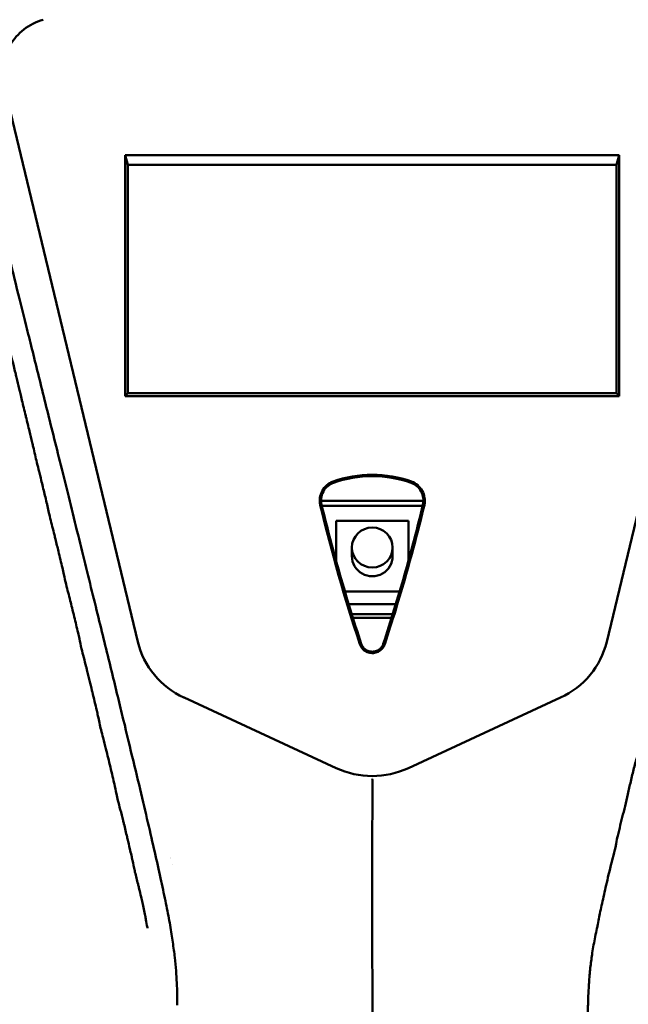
# Model space of a CAD drawing. Header units: millimetres. Extents: x 0 to 4686, y -120 to 1682.
# Tile 123 of 256: x 442 to 495, y 1357 to 1442. Entities that reach past the tile are written whole.
import ezdxf

# ---------------------------------------------------------------- set-up
doc = ezdxf.new("R2010")
doc.units = ezdxf.units.MM
doc.header["$LTSCALE"] = 2
doc.layers.add('Sichtbar (ISO)', color=7, linetype='Continuous', lineweight=50)

msp = doc.modelspace()

# ---------------------------------------------------------------- linework, layer by layer
at = {"layer": 'Sichtbar (ISO)'}
for p, q in [((452.5214, 1388.401), (441.0348, 1436.2478)), ((504.3075, 1436.2478), (492.8209, 1388.401)), ((451.6713, 1429.441), (451.4354, 1430.283)), ((451.4354, 1409.5342), (451.4354, 1430.283)), ((451.4354, 1430.283), (493.9071, 1430.283)), ((493.9071, 1430.283), (493.6713, 1429.441)), ((493.9071, 1430.283), (493.9071, 1409.5342)), ((451.6713, 1429.441), (493.6713, 1429.441)), ((451.6713, 1409.7943), (451.6713, 1429.441)), ((493.6713, 1429.441), (493.6713, 1409.7943)), ((451.6713, 1409.7943), (451.4354, 1409.5342)), ((493.6713, 1409.7943), (451.6713, 1409.7943)), ((493.9071, 1409.5342), (493.6713, 1409.7943)), ((493.9071, 1409.5342), (451.4354, 1409.5342)), ((447.6713, 1408.2453), (447.6713, 1408.2447)), ((443.3667, 1405.8471), (443.3666, 1405.8471)), ((445.3423, 1405.8471), (445.3422, 1405.8471)), ((448.2752, 1405.7314), (448.275, 1405.7314)), ((448.2974, 1405.6379), (448.2977, 1405.6379)), ((449.5251, 1400.5297), (449.5254, 1400.5297)), ((468.273, 1400.5297), (477.0695, 1400.5297)), ((449.6286, 1400.0993), (449.6289, 1400.0993)), ((468.3381, 1400.0993), (477.0044, 1400.0994)), ((475.7713, 1398.8084), (469.5713, 1398.8084)), ((469.5713, 1398.8084), (469.5713, 1395.3308)), ((475.7713, 1395.3309), (475.7713, 1398.8084)), ((447.6713, 1396.4231), (447.6713, 1396.4226)), ((470.9213, 1395.7631), (470.9213, 1396.5116)), ((474.4213, 1395.7631), (474.4213, 1396.5116)), ((470.3185, 1392.7179), (475.024, 1392.7179)), ((470.6383, 1391.6513), (474.7042, 1391.6513)), ((451.8752, 1390.7672), (451.8751, 1390.7672)), ((451.9473, 1390.4678), (451.9473, 1390.4678)), ((474.4325, 1390.7672), (470.9099, 1390.7672)), ((474.3392, 1390.4678), (471.0033, 1390.4678)), ((493.3952, 1390.4678), (493.3949, 1390.4678)), ((493.4674, 1390.7672), (493.4671, 1390.7672)), ((447.516, 1388.5534), (447.516, 1388.5534)), ((448.1148, 1386.1116), (448.1151, 1386.1116)), ((450.2135, 1386.0765), (450.2136, 1386.0765)), ((452.9035, 1386.0315), (452.9042, 1386.0315)), ((469.5721, 1377.5341), (456.4903, 1383.5978)), ((488.8531, 1383.596), (475.7713, 1377.5322)), ((494.5911, 1375.0996), (494.5888, 1375.0995)), ((494.6738, 1375.467), (494.6686, 1375.4668)), ((450.9387, 1374.2461), (450.9387, 1374.2461)), ((453.0723, 1374.2104), (453.0723, 1374.2104)), ((494.4682, 1374.5066), (494.4682, 1374.5066)), ((494.4901, 1374.6114), (494.4903, 1374.6114)), ((451.1377, 1373.4829), (451.1379, 1373.4829)), ((453.2495, 1373.4475), (453.2495, 1373.4475)), ((494.1529, 1373.2986), (494.157, 1373.2988)), ((494.0735, 1372.96), (494.0702, 1372.9653)), ((494.1022, 1373.0776), (494.0971, 1373.0774)), ((493.4238, 1370.1258), (493.4239, 1370.1258)), ((455.4584, 1369.271), (455.4585, 1369.271)), ((493.2389, 1369.3879), (493.238, 1369.3879)), ((492.9131, 1368.056), (492.917, 1368.0536))]:
    msp.add_line(p, q, dxfattribs=at)
for centre, major_axis, ratio, start_param, end_param in [((577.7255, 1424.8887), (35.5598, -124.8618), 0.8645523, 4.6644613, 4.760355), ((472.6713, 1395.7631), (-1.75, 0), 0.9823361, 0, 3.1415927), ((449.6713, 1392.7318), (-2, 0), 0.9823361, 1.2489457, 1.249008), ((449.6713, 1392.4324), (2, 0), 0.9823361, 4.4322508, 4.4323096), ((449.0472, 1376.7262), (0.1975, 11.7983), 0.6653497, 6.2354285, 6.2354401), ((460.0209, 1390.3925), (-6.8277, -3.7343), 0.9519124, 6.0305983, 6.8965126), ((485.3216, 1390.3925), (6.8277, -3.7343), 0.9519125, 5.6692771, 6.5357667), ((472.6712, 1384.5303), (0.0001, -7.6845), 0.9759946, 5.8571889, 6.7092562), ((449.0472, 1376.7262), (0.1975, 11.7983), 0.6653497, 4.0970949, 4.0970983), ((449.0472, 1376.7262), (0.1975, 11.7983), 0.6653497, 3.6648054, 3.6648445)]:
    msp.add_ellipse(centre, major_axis=major_axis, ratio=ratio, start_param=start_param, end_param=end_param, dxfattribs=at)
msp.add_ellipse((472.6713, 1396.5116), major_axis=(-1.75, 0), ratio=0.9823361, dxfattribs=at)
for points, knots in [([(412.2649, 1388.2871), (412.3067, 1388.4718), (412.349, 1388.6584), (414.4793, 1398.0551), (417.1646, 1409.7589), (423.2879, 1436.1922), (424.3306, 1440.3287), (425.4596, 1443.6163), (426.04, 1445.0769), (427.7358, 1447.1552), (428.5443, 1447.8163), (431.1295, 1449.19), (432.5944, 1449.522), (440.671, 1450.9497), (451.7202, 1452.5772), (469.7715, 1455.2223)], [-25.3538521, -25.3538521, -25.3538521, -25.3538521, -25.273079, -25.273079, -21.3302568, -21.3302568, -14.2017749, -14.2017749, -10.9447154, -10.9447154, -8.7828271, -8.7828271, -5.4732498, -5.4732498, -0.000001, -0.000001, -0.000001, -0.000001]), ([(412.4893, 1388.2637), (413.3532, 1392.0877), (414.4518, 1396.9056), (417.2848, 1409.2392), (418.8536, 1416.0262), (423.0483, 1434.0116), (424.0377, 1438.0468), (425.6116, 1443.6418), (426.1988, 1444.6598), (427.3415, 1446.4234), (428.0547, 1447.1785), (429.6419, 1448.2562), (430.5604, 1448.7491), (432.3325, 1449.2765), (433.0227, 1449.4549), (435.3705, 1449.9113), (436.8441, 1450.1645), (438.0455, 1450.3697), (438.6243, 1450.4666), (443.301, 1451.2263), (448.7185, 1452.053), (459.3699, 1453.6591), (466.0336, 1454.6554), (469.7148, 1455.2054)], [1.3347292, 1.3347292, 1.3347292, 1.3347292, 1.6937313, 1.6937313, 2.056439, 2.056439, 2.7524524, 2.7524524, 3.8919127, 3.8919127, 5.1641949, 5.1641949, 6.0936505, 6.0936505, 6.4205207, 6.4205207, 6.6575917, 6.6575917, 6.9173987, 6.9173987, 8.3510463, 8.3510463, 9.5536694, 9.5536694, 9.5536694, 9.5536694]), ([(475.571, 1455.2223), (493.5377, 1452.5896), (504.4892, 1450.9756), (512.7188, 1449.5309), (514.1866, 1449.1981), (516.7722, 1447.8339), (517.5813, 1447.1781), (519.2814, 1445.1147), (519.8636, 1443.663), (520.9975, 1440.3908), (522.0302, 1436.2815), (527.7133, 1411.7719), (530.1174, 1401.3066), (532.1253, 1392.4813)], [0.000001, 0.000001, 0.000001, 0.000001, 5.4475866, 5.4475866, 8.8584414, 8.8584414, 11.0839934, 11.0839934, 14.4444599, 14.4444599, 21.911222, 21.911222, 25.8761143, 25.8761143, 25.8761143, 25.8761143]), ([(531.8935, 1392.4975), (531.4572, 1394.4134), (531.0092, 1396.3741), (529.2018, 1404.2717), (527.7241, 1410.6845), (525.5631, 1419.9981), (524.6505, 1423.9174), (521.8406, 1435.8763), (521.2349, 1438.3097), (520.0294, 1442.5631), (519.5383, 1443.9124), (518.2101, 1446.1906), (517.4913, 1446.9663), (515.7532, 1448.2822), (514.7276, 1448.7158), (513.2626, 1449.2254), (512.2341, 1449.498), (509.2646, 1450.0322), (508.5781, 1450.1504), (507.6349, 1450.3124), (506.9766, 1450.4239), (502.5022, 1451.1546), (497.2666, 1451.9559), (486.0648, 1453.6453), (479.2947, 1454.6575), (475.6293, 1455.2052)], [1.9729771, 1.9729771, 1.9729771, 1.9729771, 2.3191077, 2.3191077, 3.3683787, 3.3683787, 3.9601124, 3.9601124, 5.2581, 5.2581, 6.7495942, 6.7495942, 8.163472, 8.163472, 9.8795998, 9.8795998, 11.5951622, 11.5951622, 11.944986, 11.944986, 12.684735, 12.684735, 16.4201746, 16.4201746, 19.3278707, 19.3278707, 19.3278707, 19.3278707]), ([(439.9328, 1444.7213), (439.8347, 1444.6627), (439.725, 1444.6021), (439.6242, 1444.5386), (439.6187, 1444.5351), (439.6132, 1444.5317), (439.6078, 1444.5282), (439.5026, 1444.4609), (439.4008, 1444.3911), (439.3021, 1444.3186), (439.2722, 1444.2967), (439.2422, 1444.2745), (439.2124, 1444.2523), (439.144, 1444.2012), (439.0768, 1444.1498), (439.0145, 1444.1), (438.9439, 1444.0436), (438.8797, 1443.9893), (438.8026, 1443.9223), (438.7821, 1443.9045), (438.7608, 1443.8858), (438.7382, 1443.8659), (438.6305, 1443.771), (438.5193, 1443.6681), (438.4077, 1443.5579), (438.3991, 1443.5494), (438.3906, 1443.5409), (438.3821, 1443.5324), (438.2808, 1443.4309), (438.1889, 1443.3309), (438.0996, 1443.2278), (438.049, 1443.1693), (437.9991, 1443.1098), (437.9501, 1443.0495), (437.9054, 1442.9945), (437.8614, 1442.9387), (437.8181, 1442.8823), (437.7272, 1442.7639), (437.6392, 1442.6426), (437.5604, 1442.5231), (437.5456, 1442.5005), (437.531, 1442.478), (437.5167, 1442.4555), (437.4555, 1442.359), (437.3993, 1442.2631), (437.3441, 1442.1651), (437.276, 1442.0443), (437.2095, 1441.9202), (437.1481, 1441.7951), (437.1418, 1441.7822), (437.1355, 1441.7693), (437.1292, 1441.7564), (437.075, 1441.6439), (437.0244, 1441.5302), (436.9743, 1441.4114), (436.9183, 1441.2788), (436.863, 1441.1399), (436.8191, 1441.0153), (436.7752, 1440.8908), (436.7427, 1440.7808), (436.7085, 1440.663), (436.6742, 1440.5453), (436.6419, 1440.4254), (436.6118, 1440.3049), (436.5817, 1440.1844), (436.5555, 1440.066), (436.5292, 1439.9356), (436.5111, 1439.8464), (436.4929, 1439.7517), (436.4785, 1439.6697), (436.4719, 1439.6318), (436.466, 1439.5967), (436.4612, 1439.5661), (436.446, 1439.4694), (436.4341, 1439.3815), (436.4238, 1439.2987), (436.4144, 1439.2242), (436.4054, 1439.1475), (436.3967, 1439.0684), (436.3957, 1439.0596), (436.3948, 1439.0508), (436.3938, 1439.0419), (436.3843, 1438.9535), (436.3766, 1438.8675), (436.3693, 1438.7783), (436.362, 1438.6892), (436.3551, 1438.5969), (436.3501, 1438.5106), (436.3495, 1438.5006), (436.349, 1438.4907), (436.3484, 1438.4809), (436.3444, 1438.4057), (436.3417, 1438.3343), (436.3392, 1438.2614), (436.3364, 1438.179), (436.334, 1438.0945), (436.3325, 1438.0088), (436.3317, 1437.9649), (436.3312, 1437.9208), (436.3309, 1437.8768), (436.3307, 1437.8348), (436.3306, 1437.7929), (436.3309, 1437.7517), (436.3314, 1437.6675), (436.3331, 1437.5861), (436.3354, 1437.489), (436.3374, 1437.407), (436.3399, 1437.314), (436.3437, 1437.2204), (436.3444, 1437.203), (436.3451, 1437.1856), (436.3459, 1437.1683), (436.3508, 1437.0575), (436.3576, 1436.9487), (436.3654, 1436.8343), (436.3733, 1436.7199), (436.3825, 1436.6042), (436.3934, 1436.4881), (436.3939, 1436.4832), (436.3943, 1436.4783), (436.3948, 1436.4735), (436.4055, 1436.3622), (436.4191, 1436.2505), (436.4328, 1436.1252), (436.4472, 1435.9944), (436.4618, 1435.8487), (436.4798, 1435.7018), (436.4824, 1435.6802), (436.4852, 1435.6585), (436.488, 1435.6368), (436.5041, 1435.5112), (436.5226, 1435.384), (436.5421, 1435.2503), (436.565, 1435.0935), (436.5896, 1434.9343), (436.6164, 1434.7733), (436.6192, 1434.7563), (436.6221, 1434.7392), (436.6251, 1434.722), (436.6499, 1434.5772), (436.6784, 1434.4281), (436.7068, 1434.2664), (436.7373, 1434.0926), (436.7677, 1433.9042), (436.8022, 1433.7116), (436.8036, 1433.7036), (436.805, 1433.6956), (436.8065, 1433.6876), (436.8428, 1433.4867), (436.8838, 1433.2817), (436.9271, 1433.0631), (436.9578, 1432.9087), (436.9893, 1432.7524), (437.0218, 1432.5948), (437.0353, 1432.5292), (437.049, 1432.4635), (437.0629, 1432.3975), (437.1101, 1432.1727), (437.1627, 1431.9426), (437.2181, 1431.6844), (437.2405, 1431.5801), (437.2634, 1431.4713), (437.2868, 1431.3593), (437.3214, 1431.194), (437.3573, 1431.0217), (437.3951, 1430.8471), (437.4557, 1430.5666), (437.521, 1430.2799), (437.5883, 1429.9832), (437.5913, 1429.97), (437.5943, 1429.9568), (437.5973, 1429.9436), (437.6678, 1429.6327), (437.7405, 1429.3107), (437.8201, 1428.9687), (437.86, 1428.7976), (437.9016, 1428.6214), (437.9434, 1428.4448), (437.9852, 1428.2683), (438.0271, 1428.0914), (438.0675, 1427.9183), (438.1485, 1427.5719), (438.2238, 1427.2411), (438.306, 1426.8893), (438.3202, 1426.8282), (438.3347, 1426.7664), (438.3494, 1426.7041), (438.4191, 1426.4079), (438.4927, 1426.0997), (438.5664, 1425.7904), (438.6472, 1425.4517), (438.7282, 1425.1117), (438.8176, 1424.7372), (438.827, 1424.6978), (438.8366, 1424.658), (438.8462, 1424.6178), (438.9471, 1424.1953), (439.0595, 1423.7264), (439.1455, 1423.3679), (439.2116, 1423.0928), (439.2621, 1422.8828), (439.3132, 1422.6703), (439.3287, 1422.6059), (439.3442, 1422.5413), (439.3603, 1422.4745), (439.4292, 1422.1876), (439.5074, 1421.8618), (439.5844, 1421.5429), (439.65, 1421.2713), (439.7147, 1421.0048), (439.7825, 1420.7214), (439.7943, 1420.6722), (439.8062, 1420.6225), (439.8182, 1420.5722), (439.8992, 1420.232), (439.9855, 1419.8634), (440.0585, 1419.5607), (440.1103, 1419.3457), (440.1554, 1419.1639), (440.1999, 1418.9834), (440.2181, 1418.9097), (440.2361, 1418.8362), (440.2545, 1418.7608), (440.318, 1418.5007), (440.3852, 1418.2175), (440.4529, 1417.9373), (440.4942, 1417.7661), (440.5355, 1417.5945), (440.577, 1417.4219), (440.6033, 1417.312), (440.6298, 1417.2016), (440.6562, 1417.0906), (440.7241, 1416.8054), (440.7925, 1416.5021), (440.8581, 1416.2299), (440.8794, 1416.1417), (440.9004, 1416.0568), (440.9211, 1415.9737), (440.9644, 1415.8004), (441.0067, 1415.6351), (441.0488, 1415.465), (441.111, 1415.2131), (441.1725, 1414.9505), (441.2364, 1414.6859), (441.2454, 1414.6488), (441.2543, 1414.6118), (441.2632, 1414.5748), (441.3181, 1414.3473), (441.3726, 1414.1204), (441.426, 1413.8951), (441.4849, 1413.6461), (441.5366, 1413.4062), (441.6026, 1413.13), (441.606, 1413.1157), (441.6094, 1413.1013), (441.6129, 1413.0868), (441.6839, 1412.7923), (441.772, 1412.4551), (441.8532, 1412.1273), (441.9028, 1411.9271), (441.9498, 1411.7303), (441.9971, 1411.5324), (442.0271, 1411.4063), (442.0573, 1411.2797), (442.0883, 1411.1514), (442.1678, 1410.8218), (442.2473, 1410.492), (442.324, 1410.1674), (442.3577, 1410.0246), (442.3888, 1409.8869), (442.4208, 1409.7446), (442.4603, 1409.5697), (442.5013, 1409.3879), (442.5509, 1409.1813)], [0.19230769, 0.19230769, 0.19230769, 0.19230769, 0.19686702, 0.19686702, 0.19686702, 0.19711538, 0.19711538, 0.19711538, 0.20192308, 0.20192308, 0.20192308, 0.2033802, 0.2033802, 0.2033802, 0.20673077, 0.20673077, 0.20673077, 0.21053085, 0.21053085, 0.21053085, 0.21153846, 0.21153846, 0.21153846, 0.21634615, 0.21634615, 0.21634615, 0.21671703, 0.21671703, 0.21671703, 0.22115385, 0.22115385, 0.22115385, 0.22366939, 0.22366939, 0.22366939, 0.22596154, 0.22596154, 0.22596154, 0.23076923, 0.23076923, 0.23076923, 0.23167789, 0.23167789, 0.23167789, 0.23557692, 0.23557692, 0.23557692, 0.24038462, 0.24038462, 0.24038462, 0.24088017, 0.24088017, 0.24088017, 0.24519231, 0.24519231, 0.24519231, 0.25, 0.25, 0.25, 0.25480769, 0.25480769, 0.25480769, 0.25961538, 0.25961538, 0.25961538, 0.26442308, 0.26442308, 0.26442308, 0.2677122, 0.2677122, 0.2677122, 0.26923077, 0.26923077, 0.26923077, 0.27403846, 0.27403846, 0.27403846, 0.27836411, 0.27836411, 0.27836411, 0.27884615, 0.27884615, 0.27884615, 0.28365385, 0.28365385, 0.28365385, 0.28846154, 0.28846154, 0.28846154, 0.28901643, 0.28901643, 0.28901643, 0.29326923, 0.29326923, 0.29326923, 0.29807692, 0.29807692, 0.29807692, 0.30053401, 0.30053401, 0.30053401, 0.30288462, 0.30288462, 0.30288462, 0.30769231, 0.30769231, 0.30769231, 0.31174841, 0.31174841, 0.31174841, 0.3125, 0.3125, 0.3125, 0.31730769, 0.31730769, 0.31730769, 0.32211538, 0.32211538, 0.32211538, 0.32231693, 0.32231693, 0.32231693, 0.32692308, 0.32692308, 0.32692308, 0.33173077, 0.33173077, 0.33173077, 0.33243944, 0.33243944, 0.33243944, 0.33653846, 0.33653846, 0.33653846, 0.34134615, 0.34134615, 0.34134615, 0.34185582, 0.34185582, 0.34185582, 0.34615385, 0.34615385, 0.34615385, 0.35076983, 0.35076983, 0.35076983, 0.35096154, 0.35096154, 0.35096154, 0.35576923, 0.35576923, 0.35576923, 0.35916516, 0.35916516, 0.35916516, 0.36057692, 0.36057692, 0.36057692, 0.36538462, 0.36538462, 0.36538462, 0.36732648, 0.36732648, 0.36732648, 0.37019231, 0.37019231, 0.37019231, 0.37479575, 0.37479575, 0.37479575, 0.375, 0.375, 0.375, 0.37980769, 0.37980769, 0.37980769, 0.38221339, 0.38221339, 0.38221339, 0.38461538, 0.38461538, 0.38461538, 0.38942308, 0.38942308, 0.38942308, 0.39025837, 0.39025837, 0.39025837, 0.39423077, 0.39423077, 0.39423077, 0.39858071, 0.39858071, 0.39858071, 0.39903846, 0.39903846, 0.39903846, 0.40384615, 0.40384615, 0.40384615, 0.40753564, 0.40753564, 0.40753564, 0.40865385, 0.40865385, 0.40865385, 0.41346154, 0.41346154, 0.41346154, 0.41755782, 0.41755782, 0.41755782, 0.41826923, 0.41826923, 0.41826923, 0.42307692, 0.42307692, 0.42307692, 0.42649099, 0.42649099, 0.42649099, 0.42788462, 0.42788462, 0.42788462, 0.43269231, 0.43269231, 0.43269231, 0.43562933, 0.43562933, 0.43562933, 0.4375, 0.4375, 0.4375, 0.44230769, 0.44230769, 0.44230769, 0.44386602, 0.44386602, 0.44386602, 0.44711538, 0.44711538, 0.44711538, 0.45192308, 0.45192308, 0.45192308, 0.45259626, 0.45259626, 0.45259626, 0.45673077, 0.45673077, 0.45673077, 0.46130206, 0.46130206, 0.46130206, 0.46153846, 0.46153846, 0.46153846, 0.46634615, 0.46634615, 0.46634615, 0.46928302, 0.46928302, 0.46928302, 0.47115385, 0.47115385, 0.47115385, 0.47596154, 0.47596154, 0.47596154, 0.47807561, 0.47807561, 0.47807561, 0.48067395, 0.48067395, 0.48067395, 0.48067395]), ([(442.8912, 1444.161), (442.7598, 1444.1103), (442.2827, 1443.9195), (441.5471, 1443.5683), (440.7799, 1443.0989), (440.1178, 1442.5591), (439.5645, 1441.9981), (439.0994, 1441.3331), (438.7725, 1440.7563), (438.5288, 1440.1035), (438.308, 1439.33), (438.1789, 1438.4293), (438.1334, 1437.4044), (438.1871, 1436.2499), (438.336, 1435.0319), (438.4871, 1434.1552), (438.5648, 1433.7412)], [0.26608474, 0.26608474, 0.26608474, 0.26608474, 0.27272727, 0.29090909, 0.30909091, 0.32727273, 0.34545455, 0.36363636, 0.38181818, 0.4, 0.41818182, 0.43636364, 0.45454545, 0.47272727, 0.49090909, 0.50567716, 0.50567716, 0.50567716, 0.50567716]), ([(441.0348, 1436.2478), (440.8881, 1436.859), (440.87, 1437.5023), (441.065, 1438.6968), (441.2614, 1439.2568), (441.8568, 1440.265), (442.2548, 1440.7126), (443.2057, 1441.462), (443.7703, 1441.7576), (444.3712, 1441.9272)], [0.00000401, 0.00000401, 0.00000401, 0.00000401, 0.19178465, 0.19178465, 0.36900423, 0.36900423, 0.54616603, 0.54616603, 0.73306595, 0.73306595, 0.73306595, 0.73306595]), ([(438.5648, 1433.7412), (438.5827, 1433.6455), (438.6998, 1433.033), (438.9538, 1431.8195), (439.3858, 1429.9237), (439.9098, 1427.7634), (440.5141, 1425.2807), (441.2231, 1422.4346), (442.0099, 1419.2744), (442.9024, 1415.6806), (443.9247, 1411.5692), (445.0789, 1406.891), (446.3822, 1401.6925), (447.8414, 1395.7187), (449.1597, 1390.3841), (450.2976, 1385.735), (451.2981, 1381.6336), (452.1515, 1378.0397), (452.9114, 1374.927), (453.5496, 1372.139), (453.9334, 1370.4898), (454.1081, 1369.7199)], [0.50567716, 0.50567716, 0.50567716, 0.50567716, 0.50909091, 0.52727273, 0.54545455, 0.56363636, 0.58181818, 0.6, 0.61818182, 0.63636364, 0.65454545, 0.67272727, 0.69090909, 0.70909091, 0.72727273, 0.74545455, 0.76363636, 0.78181818, 0.8, 0.81818182, 0.83636364, 0.83636364, 0.83636364, 0.83636364]), ([(442.5509, 1409.1813), (442.5527, 1409.1737), (442.5546, 1409.1661), (442.5564, 1409.1584), (442.6494, 1408.7728), (442.7727, 1408.3), (442.8852, 1407.8455), (442.8923, 1407.817), (442.8993, 1407.7885), (442.9063, 1407.7601), (443.0106, 1407.3362), (443.1063, 1406.9268), (443.2069, 1406.5101), (443.2845, 1406.1886), (443.3625, 1405.8651), (443.4403, 1405.5389), (443.4702, 1405.4139), (443.4999, 1405.2885), (443.5297, 1405.1627), (443.6354, 1404.7154), (443.7357, 1404.2482), (443.8367, 1403.828)], [0.480673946, 0.480673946, 0.480673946, 0.480673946, 0.480769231, 0.480769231, 0.480769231, 0.485576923, 0.485576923, 0.485576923, 0.485878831, 0.485878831, 0.485878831, 0.490384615, 0.490384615, 0.490384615, 0.493860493, 0.493860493, 0.493860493, 0.495192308, 0.495192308, 0.495192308, 0.499926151, 0.499926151, 0.499926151, 0.499926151]), ([(443.8367, 1403.828), (443.8383, 1403.8214), (443.8398, 1403.8149), (443.8414, 1403.8083), (443.9067, 1403.5376), (443.9723, 1403.2869), (444.0362, 1403.0389), (444.0728, 1402.8973), (444.1088, 1402.7567), (444.144, 1402.6137), (444.2408, 1402.2202), (444.3363, 1401.8231), (444.4335, 1401.4201), (444.5282, 1401.028), (444.6222, 1400.6378), (444.7128, 1400.2517), (444.7153, 1400.2411), (444.7178, 1400.2304), (444.7203, 1400.2197), (444.8121, 1399.828), (444.8871, 1399.4541), (444.9907, 1399.0229)], [0.499926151, 0.499926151, 0.499926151, 0.499926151, 0.5, 0.5, 0.5, 0.503060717, 0.503060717, 0.503060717, 0.504807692, 0.504807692, 0.504807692, 0.509615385, 0.509615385, 0.509615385, 0.514293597, 0.514293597, 0.514293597, 0.514423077, 0.514423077, 0.514423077, 0.519172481, 0.519172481, 0.519172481, 0.519172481]), ([(468.1963, 1400.1628), (468.1477, 1400.3649), (468.1411, 1400.5746), (468.2019, 1400.9849), (468.2689, 1401.1849), (468.4663, 1401.5545), (468.5983, 1401.7246), (468.9141, 1402.007), (469.0967, 1402.1188), (469.2971, 1402.1897)], [0.00000136, 0.00000136, 0.00000136, 0.00000136, 0.06342403, 0.06342403, 0.1266648, 0.1266648, 0.19094651, 0.19094651, 0.25493073, 0.25493073, 0.25493073, 0.25493073]), ([(476.0454, 1402.1897), (474.9655, 1402.5715), (473.819, 1402.7633), (471.5235, 1402.7633), (470.3771, 1402.5715), (469.2971, 1402.1897)], [-0.68868314, -0.68868314, -0.68868314, -0.68868314, -0.34434207, -0.34434207, -0.000001, -0.000001, -0.000001, -0.000001]), ([(469.3379, 1402.0752), (470.4049, 1402.4523), (471.5374, 1402.6471), (473.8051, 1402.6471), (474.9377, 1402.4523), (476.0046, 1402.0752)], [0.000001, 0.000001, 0.000001, 0.000001, 0.34017661, 0.34017661, 0.68035956, 0.68035956, 0.68035956, 0.68035956]), ([(476.0454, 1402.1897), (476.2407, 1402.1206), (476.4191, 1402.0127), (476.7293, 1401.7403), (476.8601, 1401.5764), (477.064, 1401.2102), (477.1355, 1401.0058), (477.2017, 1400.5854), (477.1961, 1400.3702), (477.1462, 1400.1628)], [0.000001, 0.000001, 0.000001, 0.000001, 0.06227146, 0.06227146, 0.12482787, 0.12482787, 0.18970526, 0.18970526, 0.25478513, 0.25478513, 0.25478513, 0.25478513]), ([(468.3156, 1400.1926), (468.2709, 1400.3802), (468.2615, 1400.5759), (468.3104, 1400.9647), (468.3712, 1401.1584), (468.5626, 1401.5085), (468.6925, 1401.6646), (468.9915, 1401.9144), (469.1585, 1402.0113), (469.3379, 1402.0752)], [0.000001, 0.000001, 0.000001, 0.000001, 0.05884142, 0.05884142, 0.11961155, 0.11961155, 0.18004418, 0.18004418, 0.23725591, 0.23725591, 0.23725591, 0.23725591]), ([(476.0046, 1402.0752), (476.1818, 1402.0121), (476.3469, 1401.9168), (476.6454, 1401.6696), (476.7761, 1401.5138), (476.9692, 1401.1638), (477.0307, 1400.9701), (477.0812, 1400.5797), (477.072, 1400.382), (477.0269, 1400.1926)], [0.000001, 0.000001, 0.000001, 0.000001, 0.05654764, 0.05654764, 0.11710425, 0.11710425, 0.17805952, 0.17805952, 0.23762349, 0.23762349, 0.23762349, 0.23762349]), ([(471.7218, 1388.2336), (471.0716, 1390.2025), (470.4624, 1392.1844), (469.3267, 1396.1719), (468.8002, 1398.1774), (468.3156, 1400.1926)], [0.0000225, 0.0000225, 0.0000225, 0.0000225, 0.632153, 0.632153, 1.2645254, 1.2645254, 1.2645254, 1.2645254]), ([(477.0269, 1400.1926), (476.5424, 1398.1778), (476.016, 1396.1726), (474.8803, 1392.1852), (474.271, 1390.2029), (473.6207, 1388.2336)], [0.000001, 0.000001, 0.000001, 0.000001, 0.6322554, 0.6322554, 1.2645096, 1.2645096, 1.2645096, 1.2645096]), ([(473.7369, 1388.1942), (474.3881, 1390.1649), (474.9979, 1392.1489), (476.1345, 1396.1396), (476.6613, 1398.1463), (477.1462, 1400.1628)], [-1.2655408, -1.2655408, -1.2655408, -1.2655408, -0.6327714, -0.6327714, -0.000001, -0.000001, -0.000001, -0.000001]), ([(444.9907, 1399.0229), (444.9919, 1399.0176), (444.9932, 1399.0123), (444.9945, 1399.007), (445.1, 1398.5691), (445.2354, 1398.0714), (445.3531, 1397.593), (445.3831, 1397.4712), (445.4128, 1397.3497), (445.4423, 1397.2284), (445.5289, 1396.8733), (445.6138, 1396.5203), (445.6984, 1396.1694), (445.8119, 1395.6988), (445.9255, 1395.2273), (446.0359, 1394.756), (446.0802, 1394.5667), (446.122, 1394.3777), (446.1635, 1394.1889), (446.2242, 1393.9122), (446.2842, 1393.6357), (446.3506, 1393.359)], [0.519172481, 0.519172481, 0.519172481, 0.519172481, 0.519230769, 0.519230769, 0.519230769, 0.524038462, 0.524038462, 0.524038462, 0.525262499, 0.525262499, 0.525262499, 0.528846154, 0.528846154, 0.528846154, 0.533653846, 0.533653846, 0.533653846, 0.535584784, 0.535584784, 0.535584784, 0.538414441, 0.538414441, 0.538414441, 0.538414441]), ([(446.3506, 1393.359), (446.3517, 1393.3543), (446.3528, 1393.3497), (446.354, 1393.3451), (446.4672, 1392.875), (446.5992, 1392.404), (446.7143, 1391.9382), (446.7658, 1391.7299), (446.8166, 1391.5218), (446.8671, 1391.3138), (446.9294, 1391.0567), (446.9913, 1390.7997), (447.0532, 1390.5426), (447.1653, 1390.0775), (447.2762, 1389.6166), (447.3808, 1389.1673), (447.4206, 1388.9962), (447.4561, 1388.8324), (447.4919, 1388.6658), (447.55, 1388.3948), (447.6088, 1388.1163), (447.688, 1387.787)], [0.538414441, 0.538414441, 0.538414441, 0.538414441, 0.538461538, 0.538461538, 0.538461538, 0.543269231, 0.543269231, 0.543269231, 0.545419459, 0.545419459, 0.545419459, 0.548076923, 0.548076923, 0.548076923, 0.552884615, 0.552884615, 0.552884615, 0.554715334, 0.554715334, 0.554715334, 0.557692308, 0.557692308, 0.557692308, 0.557692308]), ([(447.688, 1387.787), (447.7969, 1387.3346), (447.9443, 1386.7864), (448.0781, 1386.2576), (448.1017, 1386.1647), (448.1248, 1386.0724), (448.1472, 1385.9813), (448.2971, 1385.3718), (448.4409, 1384.7734), (448.5793, 1384.1978), (448.591, 1384.1494), (448.6027, 1384.1009), (448.6143, 1384.0525), (448.741, 1383.5257), (448.8668, 1383.0008), (448.9883, 1382.4799), (449.0242, 1382.3259), (449.0584, 1382.1733), (449.0917, 1382.0217), (449.1808, 1381.6161), (449.2637, 1381.2176), (449.3594, 1380.8184)], [0.557692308, 0.557692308, 0.557692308, 0.557692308, 0.561781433, 0.561781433, 0.561781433, 0.5625, 0.5625, 0.5625, 0.567307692, 0.567307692, 0.567307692, 0.567712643, 0.567712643, 0.567712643, 0.572115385, 0.572115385, 0.572115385, 0.573417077, 0.573417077, 0.573417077, 0.576899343, 0.576899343, 0.576899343, 0.576899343]), ([(473.7369, 1388.1942), (473.7073, 1388.1078), (473.6675, 1388.0246), (473.5691, 1387.87), (473.5103, 1387.7984), (473.3361, 1387.6333), (473.2128, 1387.5568), (472.9427, 1387.4546), (472.8011, 1387.4288), (472.518, 1387.4318), (472.3769, 1387.4604), (472.1477, 1387.5526), (472.0134, 1387.6218), (471.82, 1387.8129), (471.7647, 1387.8823), (471.6717, 1388.0315), (471.6341, 1388.1113), (471.6056, 1388.1941)], [0.00007199, 0.00007199, 0.00007199, 0.00007199, 0.02790967, 0.02790967, 0.05577558, 0.05577558, 0.1005236, 0.1005236, 0.14312078, 0.14312078, 0.18562645, 0.18562645, 0.21753972, 0.21753972, 0.23288752, 0.23288752, 0.24821671, 0.24821671, 0.24821671, 0.24821671]), ([(471.7218, 1388.2336), (471.7476, 1388.1567), (471.7826, 1388.0827), (471.8687, 1387.9449), (471.92, 1387.881), (472.0683, 1387.7373), (472.1723, 1387.6694), (472.4144, 1387.5737), (472.5431, 1387.5492), (472.8001, 1387.5492), (472.9287, 1387.5739), (473.1708, 1387.6697), (473.2748, 1387.7378), (473.4229, 1387.8814), (473.4741, 1387.9453), (473.5601, 1388.0829), (473.5949, 1388.1568), (473.6207, 1388.2336)], [-0.2477299, -0.2477299, -0.2477299, -0.2477299, -0.22301212, -0.22301212, -0.19835468, -0.19835468, -0.16052186, -0.16052186, -0.12384077, -0.12384077, -0.08716194, -0.08716194, -0.04932856, -0.04932856, -0.02470501, -0.02470501, -0.00002214, -0.00002214, -0.00002214, -0.00002214]), ([(449.3594, 1380.8184), (449.3601, 1380.8156), (449.3607, 1380.8129), (449.3614, 1380.8102), (449.415, 1380.5871), (449.4726, 1380.3637), (449.5308, 1380.1417), (449.6165, 1379.8152), (449.7035, 1379.4916), (449.7816, 1379.1759), (449.8452, 1378.9188), (449.9076, 1378.6627), (449.9687, 1378.4099), (450.0337, 1378.1412), (450.0972, 1377.8762), (450.1592, 1377.6177), (450.2245, 1377.3455), (450.289, 1377.0762), (450.3519, 1376.811), (450.405, 1376.5873), (450.4568, 1376.3665), (450.5069, 1376.1493), (450.5726, 1375.8647), (450.6251, 1375.6042), (450.6835, 1375.3284), (450.7224, 1375.1443), (450.764, 1374.9535), (450.814, 1374.7442)], [0.576899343, 0.576899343, 0.576899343, 0.576899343, 0.576923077, 0.576923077, 0.576923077, 0.578869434, 0.578869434, 0.578869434, 0.581730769, 0.581730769, 0.581730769, 0.584061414, 0.584061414, 0.584061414, 0.586538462, 0.586538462, 0.586538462, 0.589146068, 0.589146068, 0.589146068, 0.591346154, 0.591346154, 0.591346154, 0.594229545, 0.594229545, 0.594229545, 0.596153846, 0.596153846, 0.596153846, 0.596153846]), ([(472.6713, 1236.6471), (472.6713, 1244.9108), (472.6707, 1252.7379), (472.6712, 1260.2229), (472.6713, 1261.9624), (472.6714, 1263.6829), (472.6716, 1265.3849), (472.6722, 1271.0068), (472.6729, 1276.4269), (472.6718, 1281.6331), (472.671, 1285.8897), (472.6691, 1290.0049), (472.6685, 1294.0213), (472.6681, 1296.4047), (472.6683, 1298.7533), (472.6694, 1301.077), (472.6706, 1303.5112), (472.6729, 1305.9177), (472.6748, 1308.3293), (472.6778, 1312.0989), (472.6799, 1315.881), (472.6756, 1319.8016), (472.6746, 1320.7448), (472.6732, 1321.6959), (472.6716, 1322.6528), (472.6637, 1327.3779), (472.6511, 1332.2472), (472.6557, 1336.9712), (472.6566, 1337.812), (472.6579, 1338.6483), (472.66, 1339.4796), (472.67, 1343.5862), (472.6882, 1347.3778), (472.692, 1351.301), (472.6942, 1353.5378), (472.6917, 1355.822), (472.6831, 1357.9925), (472.6825, 1358.1444), (472.6819, 1358.296), (472.6814, 1358.4471), (472.6777, 1359.5402), (472.6762, 1360.6082), (472.6745, 1361.6703), (472.6729, 1362.688), (472.6711, 1363.7003), (472.6702, 1364.7368), (472.6684, 1366.7211), (472.6704, 1368.797), (472.6734, 1370.9181), (472.6758, 1372.6621), (472.6789, 1374.4364), (472.6795, 1376.213)], [0, 0, 0, 0, 0.1428571, 0.1428571, 0.1428571, 0.1760566, 0.1760566, 0.1760566, 0.2857143, 0.2857143, 0.2857143, 0.3753684, 0.3753684, 0.3753684, 0.4285714, 0.4285714, 0.4285714, 0.4843075, 0.4843075, 0.4843075, 0.5714286, 0.5714286, 0.5714286, 0.5923867, 0.5923867, 0.5923867, 0.6958674, 0.6958674, 0.6958674, 0.7142857, 0.7142857, 0.7142857, 0.8052697, 0.8052697, 0.8052697, 0.8571429, 0.8571429, 0.8571429, 0.8607733, 0.8607733, 0.8607733, 0.8870361, 0.8870361, 0.8870361, 0.9122018, 0.9122018, 0.9122018, 0.9603829, 0.9603829, 0.9603829, 1, 1, 1, 1]), ([(472.6795, 1376.213), (472.6797, 1376.2795), (472.6865, 1376.3467), (472.6883, 1376.4035), (472.69, 1376.4604), (472.6866, 1376.5069), (472.6822, 1376.5415), (472.6779, 1376.5761), (472.6727, 1376.5981), (472.6713, 1376.6053)], [0.00000618, 0.00000618, 0.00000618, 0.00000618, 0.33333333, 0.33333333, 0.33333333, 0.66666667, 0.66666667, 0.66666667, 1, 1, 1, 1]), ([(450.814, 1374.7442), (450.8716, 1374.5036), (450.9403, 1374.2386), (451.011, 1373.9683), (451.0939, 1373.6513), (451.1795, 1373.327), (451.2534, 1373.0265), (451.2777, 1372.9276), (451.3017, 1372.8292), (451.3255, 1372.7315), (451.42, 1372.3431), (451.51, 1371.966), (451.5938, 1371.613), (451.6076, 1371.5548), (451.6212, 1371.4974), (451.6346, 1371.4406), (451.7035, 1371.1501), (451.7713, 1370.8635), (451.837, 1370.582), (451.8817, 1370.3904), (451.9254, 1370.2011), (451.9678, 1370.0147), (452.0014, 1369.867), (452.0313, 1369.726), (452.0601, 1369.5873), (452.1209, 1369.2942), (452.1763, 1369.0114), (452.2495, 1368.6968), (452.2507, 1368.6918), (452.2518, 1368.6867), (452.253, 1368.6817)], [0.596153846, 0.596153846, 0.596153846, 0.596153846, 0.598366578, 0.598366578, 0.598366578, 0.600961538, 0.600961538, 0.600961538, 0.601815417, 0.601815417, 0.601815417, 0.605210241, 0.605210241, 0.605210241, 0.605769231, 0.605769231, 0.605769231, 0.608629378, 0.608629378, 0.608629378, 0.610576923, 0.610576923, 0.610576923, 0.612120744, 0.612120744, 0.612120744, 0.615384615, 0.615384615, 0.615384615, 0.615436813, 0.615436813, 0.615436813, 0.615436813]), ([(493.5637, 1370.6949), (493.5645, 1370.6984), (493.6823, 1371.1978), (493.6915, 1371.4173), (493.9492, 1372.4113), (494.137, 1373.2923), (494.3334, 1373.928), (494.4129, 1374.261)], [0.378331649, 0.378331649, 0.378331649, 0.378331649, 0.378378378, 0.385135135, 0.391891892, 0.398648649, 0.405405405, 0.405405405, 0.405405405, 0.405405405]), ([(492.0199, 1363.9075), (492.0319, 1363.965), (492.1444, 1364.5109), (492.2762, 1365.271), (492.6455, 1366.8548), (492.9931, 1368.4537), (493.4467, 1370.1998), (493.5637, 1370.6949)], [0.350574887, 0.350574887, 0.350574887, 0.350574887, 0.351351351, 0.358108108, 0.364864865, 0.371621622, 0.378331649, 0.378331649, 0.378331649, 0.378331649]), ([(452.253, 1368.6817), (452.2604, 1368.6501), (452.268, 1368.6182), (452.2757, 1368.586), (452.3557, 1368.2524), (452.4518, 1367.8901), (452.5373, 1367.5495), (452.5635, 1367.445), (452.5887, 1367.3426), (452.6122, 1367.2437), (452.6775, 1366.9692), (452.7397, 1366.6999), (452.7977, 1366.4441), (452.8363, 1366.2739), (452.873, 1366.1096), (452.9076, 1365.9539), (452.9491, 1365.7667), (452.9896, 1365.5827), (453.0286, 1365.4029), (453.0708, 1365.2087), (453.1111, 1365.0194), (453.1488, 1364.8366), (453.1757, 1364.7065), (453.1977, 1364.5892), (453.2189, 1364.4724), (453.2551, 1364.2735), (453.2893, 1364.0762), (453.3408, 1363.82), (453.3446, 1363.8009), (453.3486, 1363.7815), (453.3526, 1363.7617)], [0.615436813, 0.615436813, 0.615436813, 0.615436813, 0.615763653, 0.615763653, 0.615763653, 0.619152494, 0.619152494, 0.619152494, 0.620192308, 0.620192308, 0.620192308, 0.623078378, 0.623078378, 0.623078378, 0.625, 0.625, 0.625, 0.627310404, 0.627310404, 0.627310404, 0.629807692, 0.629807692, 0.629807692, 0.631585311, 0.631585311, 0.631585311, 0.634615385, 0.634615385, 0.634615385, 0.63484148, 0.63484148, 0.63484148, 0.63484148]), ([(491.0819, 1236.6471), (491.0814, 1238.0287), (491.0804, 1240.7597), (491.08, 1244.7663), (491.0759, 1248.6637), (491.0852, 1252.5289), (491.0746, 1256.0804), (491.0782, 1259.598), (491.0745, 1263.0633), (491.0858, 1266.2765), (491.0747, 1270.0609), (491.0785, 1273.5618), (491.075, 1277.033), (491.0864, 1280.322), (491.0754, 1283.7933), (491.0794, 1287.0657), (491.076, 1290.338), (491.0876, 1293.2063), (491.0769, 1297.0966), (491.0813, 1300.5252), (491.0782, 1303.9334), (491.0903, 1307.0573), (491.08, 1310.5282), (491.0849, 1313.7241), (491.0824, 1316.7541), (491.0954, 1319.8262), (491.0852, 1322.0223), (491.0905, 1324.3346), (491.0882, 1326.4608), (491.1017, 1328.6316), (491.0915, 1330.2398), (491.0972, 1331.9108), (491.095, 1333.4873), (491.1088, 1334.9813), (491.0991, 1336.5115), (491.1052, 1337.9086), (491.1038, 1339.4037), (491.1175, 1340.2517), (491.1117, 1343.2111), (491.1217, 1345.3009), (491.1242, 1347.3256), (491.1447, 1349.1293), (491.1393, 1350.6122), (491.1518, 1351.939), (491.1572, 1353.2127), (491.1768, 1353.9261), (491.1887, 1356.0734), (491.2165, 1357.2142), (491.2455, 1358.2311), (491.2747, 1358.6249), (491.3719, 1360.0974), (491.5152, 1361.1732), (491.6874, 1362.3661), (491.9279, 1363.4646), (492.0199, 1363.9075)], [0, 0, 0, 0, 0.00675676, 0.01351351, 0.02027027, 0.02702703, 0.03378378, 0.04054054, 0.0472973, 0.05405405, 0.06081081, 0.06756757, 0.07432432, 0.08108108, 0.08783784, 0.09459459, 0.10135135, 0.10810811, 0.11486486, 0.12162162, 0.12837838, 0.13513514, 0.14189189, 0.14864865, 0.15540541, 0.16216216, 0.16891892, 0.17567568, 0.18243243, 0.18918919, 0.19594595, 0.2027027, 0.20945946, 0.21621622, 0.22297297, 0.22972973, 0.23648649, 0.24324324, 0.25, 0.25675676, 0.26351351, 0.27027027, 0.27702703, 0.28378378, 0.29054054, 0.2972973, 0.30405405, 0.31081081, 0.31756757, 0.32432432, 0.33108108, 0.33783784, 0.34459459, 0.35057489, 0.35057489, 0.35057489, 0.35057489])]:
    msp.add_open_spline(points, degree=3, knots=knots, dxfattribs=at)
for points in [[(494.4129, 1374.261), (494.4925, 1374.5939), (494.6143, 1375.29), (494.8946, 1376.3681), (495.1488, 1377.5205), (495.3771, 1378.2899), (495.4775, 1378.7087)], [(454.1081, 1369.7199), (454.2828, 1368.95), (454.5978, 1367.5196), (454.9851, 1365.6335), (455.3127, 1363.9805), (455.5282, 1362.5163), (455.7103, 1361.2265), (455.8182, 1360.0614), (455.869, 1359.0569), (455.9174, 1358.07), (455.9054, 1357.3924), (455.8932, 1357.127)]]:
    msp.add_open_spline(points, degree=3, dxfattribs=at)

doc.saveas('drawing.dxf')
